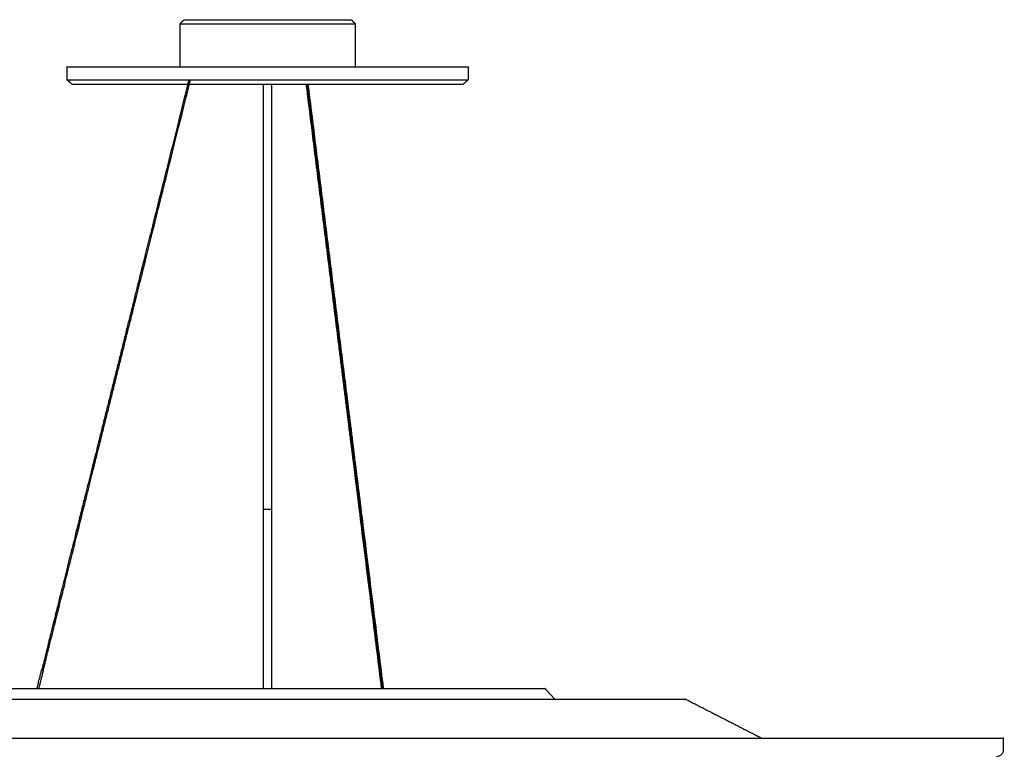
# Model space of a CAD drawing. Header units: centimetres. Extents: x 176 to 739, y 180 to 597.
# Tile 6 of 21: x 214 to 288, y 385 to 440. Entities that reach past the tile are written whole.
import ezdxf

# ---------------------------------------------------------------- set-up
doc = ezdxf.new("R2010")
doc.units = ezdxf.units.CM
doc.layers.add('Make2D$Visibile$Curve', color=7, linetype='Continuous', true_color=0x000000)

msp = doc.modelspace()

# ---------------------------------------------------------------- linework, layer by layer
at = {"layer": 'Make2D$Visibile$Curve', "color": 18, "lineweight": -3, "true_color": 0x000000}
for points, degree in [([(226.283, 439.384), (226.436, 439.534), (226.589, 439.684)], 2), ([(226.589, 439.684), (229.711, 439.684), (232.833, 439.684)], 2), ([(232.833, 439.684), (235.954, 439.684), (239.076, 439.684)], 2), ([(239.076, 439.684), (239.229, 439.534), (239.383, 439.384)], 2), ([(226.283, 436.159), (226.283, 437.771), (226.283, 439.384)], 2), ([(239.383, 439.384), (239.383, 437.771), (239.383, 436.159)], 2), ([(217.843, 435.181), (217.843, 435.67), (217.843, 436.159)], 2), ([(247.822, 436.159), (247.822, 435.67), (247.822, 435.181)], 2), ([(218.199, 434.859), (218.021, 435.02), (217.843, 435.181)], 2), ([(247.822, 435.181), (247.644, 435.02), (247.466, 434.859)], 2), ([(232.533, 389.669), (232.533, 412.252), (232.533, 434.836)], 2), ([(233.133, 434.836), (233.133, 412.252), (233.133, 389.669)], 2), ([(216.794, 393.975), (216.794, 393.975), (216.794, 393.975), (216.794, 393.976)], 3), ([(241.359, 389.669), (241.249, 390.552), (241.136, 391.456), (241.021, 392.383)], 3), ([(241.146, 392.352), (241.26, 391.435), (241.371, 390.541), (241.48, 389.669)], 3), ([(253.574, 389.669), (253.937, 389.269), (254.3, 388.868)], 2), ([(264.074, 388.868), (266.926, 387.406), (269.778, 385.943)], 2), ([(287.828, 385.943), (287.828, 385.501), (287.828, 385.059)], 2)]:
    msp.add_open_spline(points, degree=degree, dxfattribs=at)
for points, weights in [([(226.589, 439.684), (226.589, 439.684), (232.833, 439.684)], [1, 0.707106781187, 1]), ([(232.833, 439.684), (239.076, 439.684), (239.076, 439.684)], [1, 0.707106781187, 1]), ([(232.833, 434.836), (232.533, 434.836), (232.533, 434.836)], [1, 0.707106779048, 1.00000000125]), ([(233.133, 434.836), (233.133, 434.836), (232.833, 434.836)], [1.00000000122, 0.707106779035, 1]), ([(232.833, 403.059), (232.533, 403.059), (232.533, 403.059)], [1, 0.707106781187, 1]), ([(233.133, 403.059), (233.133, 403.059), (232.833, 403.059)], [1, 0.707106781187, 1]), ([(212.091, 389.669), (212.091, 389.669), (232.833, 389.669)], [1, 0.707106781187, 1]), ([(232.833, 389.669), (253.574, 389.669), (253.574, 389.669)], [1, 0.707106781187, 1]), ([(201.591, 388.868), (201.591, 388.868), (232.833, 388.868)], [1, 0.707106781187, 1]), ([(232.833, 388.868), (264.074, 388.868), (264.074, 388.868)], [1, 0.707106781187, 1]), ([(177.837, 385.943), (177.837, 385.943), (232.833, 385.943)], [1, 0.707106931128, 1]), ([(232.833, 385.943), (287.828, 385.943), (287.828, 385.943)], [1, 0.707106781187, 1])]:
    msp.add_rational_spline(points, weights, degree=2, dxfattribs=at)
for points, weights in [([(226.283, 439.384), (226.283, 439.384), (232.833, 439.384), (239.383, 439.384), (239.383, 439.384)], [1, 0.707106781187, 1, 0.707106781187, 1]), ([(217.843, 436.159), (217.843, 436.159), (232.833, 436.159), (247.822, 436.159), (247.822, 436.159)], [1, 0.707106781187, 1, 0.707106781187, 1]), ([(217.843, 435.181), (217.843, 435.181), (232.833, 435.181), (247.822, 435.181), (247.822, 435.181)], [1, 0.707106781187, 1, 0.707106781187, 1]), ([(218.199, 434.859), (218.199, 434.859), (232.833, 434.859), (247.466, 434.859), (247.466, 434.859)], [1, 0.70710678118, 1, 0.70710678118, 1])]:
    msp.add_rational_spline(points, weights, degree=2, knots=[3.141593, 3.141593, 3.141593, 4.712389, 4.712389, 6.283185, 6.283185, 6.283185], dxfattribs=at)
for points, knots in [([(226.944, 435.181), (226.771, 434.488), (226.356, 432.823), (225.616, 429.854), (224.958, 427.215), (224.294, 424.553), (223.674, 422.066), (223.147, 419.951), (222.824, 418.657), (222.665, 418.017), (222.54, 417.518), (222.417, 417.025), (222.294, 416.529), (222.17, 416.035), (222.047, 415.54), (221.923, 415.045), (221.8, 414.55), (221.677, 414.055), (221.553, 413.56), (221.43, 413.065), (221.307, 412.571), (221.183, 412.076), (221.019, 411.416), (220.854, 410.756), (220.69, 410.096), (220.566, 409.602), (220.443, 409.107), (220.34, 408.694), (220.258, 408.364), (220.196, 408.118), (220.133, 407.864), (220.077, 407.641), (219.984, 407.266), (219.851, 406.731), (219.684, 406.061), (219.486, 405.27), (219.263, 404.376), (218.937, 403.067), (218.485, 401.255), (217.906, 398.933), (217.324, 396.598), (216.918, 394.971), (216.712, 394.143), (216.678, 394.005)], [60.707537, 60.707537, 60.707537, 60.707537, 80.620954, 92.476256, 104.331558, 116.186861, 128.042163, 139.897465, 151.752767, 157.680418, 163.608069, 169.53572, 175.463371, 181.391022, 187.318673, 193.246324, 199.173975, 205.101626, 211.029278, 216.956929, 222.88458, 228.812231, 234.739882, 246.595184, 252.522835, 258.450486, 264.378137, 270.305788, 273.269614, 276.233439, 279.197265, 282.16109, 285.124916, 288.088741, 291.052567, 294.016392, 296.980218, 299.944043, 305.871695, 311.799346, 317.726997, 323.654648, 324.864495, 324.864495, 324.864495, 324.864495]), ([(216.794, 393.976), (216.828, 394.114), (217.035, 394.942), (217.441, 396.569), (218.023, 398.904), (218.602, 401.226), (219.053, 403.038), (219.38, 404.347), (219.603, 405.241), (219.8, 406.032), (219.967, 406.702), (220.1, 407.237), (220.194, 407.612), (220.25, 407.835), (220.313, 408.089), (220.374, 408.335), (220.457, 408.665), (220.559, 409.078), (220.683, 409.572), (220.806, 410.067), (220.971, 410.727), (221.135, 411.387), (221.3, 412.047), (221.423, 412.542), (221.546, 413.036), (221.67, 413.531), (221.793, 414.026), (221.917, 414.521), (222.04, 415.016), (222.163, 415.511), (222.287, 416.006), (222.41, 416.5), (222.533, 416.996), (222.657, 417.489), (222.781, 417.988), (222.941, 418.628), (223.263, 419.922), (223.791, 422.037), (224.411, 424.524), (225.074, 427.186), (225.732, 429.825), (226.477, 432.813), (226.895, 434.488), (227.068, 435.181)], [-287.502187, -287.502187, -287.502187, -287.502187, -286.461256, -281.361203, -276.261151, -271.161099, -266.061046, -263.51102, -260.960994, -258.410968, -255.860942, -253.310916, -250.760889, -248.210863, -245.660837, -243.110811, -240.560785, -235.460732, -230.36068, -225.260628, -220.160575, -209.960471, -204.860418, -199.760366, -194.660314, -189.560261, -184.460209, -179.360157, -174.260104, -169.160052, -164.06, -158.959947, -153.859895, -148.759843, -143.65979, -138.559738, -128.359633, -118.159529, -107.959424, -97.759319, -87.559215, -77.35911, -59.986324, -59.986324, -59.986324, -59.986324]), ([(239.143, 407.444), (239.133, 407.525), (239.123, 407.61), (239.112, 407.693), (239.102, 407.777), (239.091, 407.86), (239.081, 407.943), (239.071, 408.027), (239.06, 408.11), (239.05, 408.193), (239.029, 408.36), (239.008, 408.526), (238.988, 408.693), (238.967, 408.86), (238.946, 409.026), (238.925, 409.193), (238.904, 409.359), (238.884, 409.526), (238.863, 409.693), (238.842, 409.859), (238.821, 410.026), (238.801, 410.192), (238.759, 410.526), (238.718, 410.859), (238.676, 411.192), (238.634, 411.525), (238.593, 411.858), (238.551, 412.192), (238.51, 412.525), (238.468, 412.858), (238.427, 413.191), (238.385, 413.524), (238.344, 413.858), (238.302, 414.191), (238.261, 414.524), (238.219, 414.857), (238.178, 415.19), (238.094, 415.857), (238.011, 416.523), (237.928, 417.19), (237.845, 417.856), (237.762, 418.523), (237.679, 419.189), (237.513, 420.522), (237.347, 421.855), (237.181, 423.187), (237.014, 424.52), (236.848, 425.853), (236.682, 427.186), (236.516, 428.519), (236.35, 429.851), (236.184, 431.184), (236.031, 432.409), (235.878, 433.634), (235.726, 434.859)], [18.651945, 18.651945, 18.651945, 18.651945, 18.909498, 18.909498, 18.909498, 19.16705, 19.16705, 19.16705, 19.424575, 19.424575, 19.424575, 19.939708, 19.939708, 19.939708, 20.454813, 20.454813, 20.454813, 20.969918, 20.969918, 20.969918, 21.485023, 21.485023, 21.485023, 22.515233, 22.515233, 22.515233, 23.545443, 23.545443, 23.545443, 24.575654, 24.575654, 24.575654, 25.605864, 25.605864, 25.605864, 26.636074, 26.636074, 26.636074, 28.696495, 28.696495, 28.696495, 30.756915, 30.756915, 30.756915, 34.877756, 34.877756, 34.877756, 38.998597, 38.998597, 38.998597, 43.119437, 43.119437, 43.119437, 46.906569, 46.906569, 46.906569, 46.906569]), ([(241.421, 389.669), (241.358, 390.178), (241.087, 392.347), (240.53, 396.821), (240.031, 400.824), (239.685, 403.593), (239.406, 405.837), (239.254, 407.053), (239.207, 407.429), (239.178, 407.667), (239.146, 407.917), (239.105, 408.246), (239.054, 408.658), (238.992, 409.153), (238.931, 409.648), (238.848, 410.308), (238.704, 411.462), (238.499, 413.112), (238.252, 415.091), (238.005, 417.07), (237.676, 419.709), (237.265, 423.008), (236.771, 426.967), (236.279, 430.914), (235.952, 433.542), (235.789, 434.85)], [-381.258347, -381.258347, -381.258347, -381.258347, -373.169678, -362.970179, -357.870429, -352.77068, -347.67093, -342.57118, -340.021306, -337.471431, -334.921556, -332.371681, -327.271932, -322.172182, -317.072433, -311.972683, -301.773184, -281.374186, -260.975188, -240.576189, -220.177191, -179.379195, -138.581198, -97.783202, -57.332355, -57.332355, -57.332355, -57.332355]), ([(235.847, 434.859), (236.01, 433.546), (236.174, 432.233), (236.338, 430.92), (236.502, 429.601), (236.667, 428.281), (236.831, 426.962), (236.996, 425.642), (237.16, 424.323), (237.325, 423.003), (237.489, 421.684), (237.654, 420.364), (237.818, 419.044), (237.9, 418.385), (237.983, 417.725), (238.065, 417.065), (238.147, 416.405), (238.229, 415.746), (238.312, 415.086), (238.394, 414.426), (238.476, 413.766), (238.558, 413.107), (238.641, 412.447), (238.723, 411.787), (238.805, 411.127), (238.846, 410.797), (238.887, 410.467), (238.928, 410.138), (238.949, 409.973), (238.97, 409.808), (238.99, 409.643), (239.011, 409.478), (239.031, 409.313), (239.052, 409.148), (239.072, 408.983), (239.093, 408.818), (239.113, 408.653), (239.134, 408.488), (239.155, 408.323), (239.175, 408.158), (239.185, 408.076), (239.196, 407.994), (239.206, 407.911), (239.216, 407.828), (239.227, 407.745), (239.237, 407.663)], [0.020629, 0.020629, 0.020629, 0.020629, 4.0798, 4.0798, 4.0798, 8.159599, 8.159599, 8.159599, 12.239399, 12.239399, 12.239399, 16.319199, 16.319199, 16.319199, 18.359098, 18.359098, 18.359098, 20.398998, 20.398998, 20.398998, 22.438898, 22.438898, 22.438898, 24.478798, 24.478798, 24.478798, 25.498747, 25.498747, 25.498747, 26.008723, 26.008723, 26.008723, 26.518698, 26.518698, 26.518698, 27.028673, 27.028673, 27.028673, 27.538573, 27.538573, 27.538573, 27.793635, 27.793635, 27.793635, 28.048623, 28.048623, 28.048623, 28.048623]), ([(241.021, 392.383), (240.826, 393.944), (240.579, 395.924), (240.329, 397.93), (240.204, 398.933), (240.078, 399.943), (239.958, 400.91), (239.837, 401.877), (239.722, 402.802), (239.618, 403.636), (239.514, 404.469), (239.422, 405.212), (239.347, 405.813), (239.309, 406.114), (239.276, 406.38), (239.248, 406.605), (239.22, 406.831), (239.196, 407.018), (239.18, 407.15), (239.163, 407.283), (239.154, 407.362), (239.143, 407.444)], [3.130581, 3.130581, 3.130581, 3.130581, 8.847145, 8.847145, 8.847145, 11.918235, 11.918235, 11.918235, 14.727519, 14.727519, 14.727519, 16.971982, 16.971982, 16.971982, 17.788238, 17.788238, 17.788238, 18.349572, 18.349572, 18.349572, 18.651945, 18.651945, 18.651945, 18.651945]), ([(239.237, 407.663), (239.247, 407.582), (239.257, 407.503), (239.268, 407.416), (239.278, 407.329), (239.29, 407.235), (239.308, 407.092), (239.344, 406.804), (239.405, 406.318), (239.482, 405.701), (239.558, 405.083), (239.652, 404.336), (239.756, 403.5), (239.86, 402.665), (239.975, 401.742), (240.095, 400.78), (240.215, 399.818), (240.34, 398.817), (240.463, 397.825), (240.711, 395.84), (240.954, 393.889), (241.146, 392.352)], [28.048623, 28.048623, 28.048623, 28.048623, 28.30361, 28.30361, 28.30361, 28.637974, 28.637974, 28.637974, 30.071593, 30.071593, 30.071593, 32.339445, 32.339445, 32.339445, 35.142956, 35.142956, 35.142956, 38.188347, 38.188347, 38.188347, 43.829314, 43.829314, 43.829314, 43.829314]), ([(216.678, 394.005), (216.543, 393.465), (216.336, 392.634), (216.121, 391.772), (216.008, 391.32), (215.962, 391.136), (215.945, 391.067)], [324.864495, 324.864495, 324.864495, 324.864495, 329.582299, 332.546124, 334.028037, 335.006283, 335.006283, 335.006283, 335.006283]), ([(216.061, 391.038), (216.175, 391.494), (216.402, 392.403), (216.651, 393.404), (216.768, 393.872), (216.791, 393.964), (216.793, 393.973)], [-383.362197, -383.362197, -383.362197, -383.362197, -378.262198, -373.162145, -368.062093, -364.867057, -364.867057, -364.867057, -364.867057]), ([(215.602, 389.69), (215.602, 389.69), (215.604, 389.701), (215.615, 389.743), (215.637, 389.833), (215.685, 390.025), (215.785, 390.424), (215.884, 390.82), (215.941, 391.051), (215.945, 391.067)], [355.644323, 355.644323, 355.644323, 355.644323, 359.220554, 362.18438, 365.148205, 371.075856, 377.003507, 382.931158, 383.362247, 383.362247, 383.362247, 383.362247]), ([(216.062, 391.038), (216.058, 391.022), (216.054, 391.006), (216.05, 390.991), (215.997, 390.777), (215.949, 390.586), (215.908, 390.424), (215.868, 390.262), (215.835, 390.129), (215.809, 390.024), (215.783, 389.919), (215.763, 389.842), (215.75, 389.787), (215.743, 389.759), (215.737, 389.736), (215.733, 389.719), (215.728, 389.701), (215.725, 389.688), (215.723, 389.678), (215.72, 389.67), (215.719, 389.665), (215.719, 389.662)], [3.025572, 3.025572, 3.025572, 3.025572, 3.077831, 3.077831, 3.077831, 3.661907, 3.661907, 3.661907, 4.073949, 4.073949, 4.073949, 4.318884, 4.318884, 4.318884, 4.388832, 4.388832, 4.388832, 4.430405, 4.430405, 4.430405, 4.446844, 4.446844, 4.446844, 4.446844]), ([(215.945, 391.067), (215.944, 391.067), (215.952, 391.065), (215.973, 391.06), (215.988, 391.056), (216.003, 391.052)], [0, 0, 0, 0, 0.0465257, 0.0465257, 0.09680434, 0.09680434, 0.09680434, 0.09680434]), ([(216.003, 391.052), (216.019, 391.048), (216.034, 391.045), (216.054, 391.04), (216.062, 391.038), (216.061, 391.038)], [0.09680434, 0.09680434, 0.09680434, 0.09680434, 0.14708297, 0.14708297, 0.19360867, 0.19360867, 0.19360867, 0.19360867]), ([(287.828, 385.059), (287.828, 384.927), (287.776, 384.799), (287.634, 384.657), (287.576, 384.619), (287.466, 384.585), (287.374, 384.568), (287.328, 384.559)], [0, 0, 0, 0, 0.4269899, 0.4269899, 0.6458364, 0.6458364, 0.7953864, 0.7953864, 0.7953864, 0.7953864])]:
    msp.add_open_spline(points, degree=3, knots=knots, dxfattribs=at)

doc.saveas('drawing.dxf')
